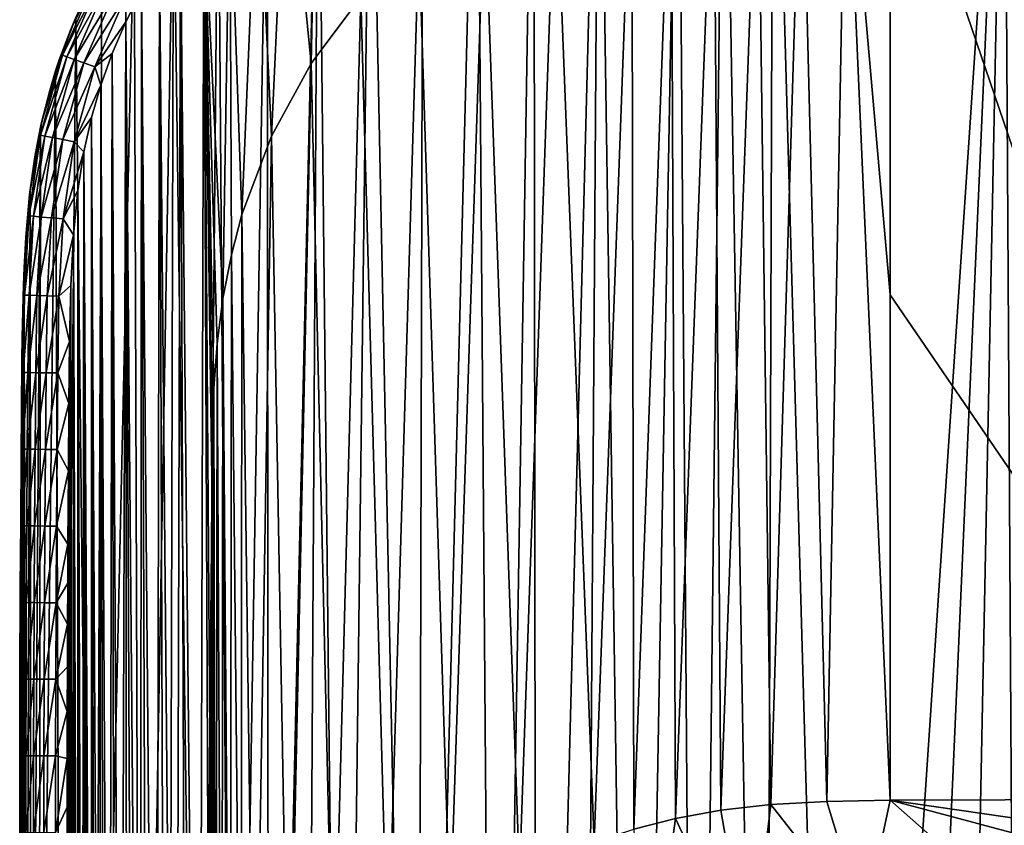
# Model space of a CAD drawing. Header units: metres. Extents: x -26 to 26, y -147 to 24.
# Tile 251 of 254: x -26 to -5, y -1 to 16. Entities that reach past the tile are written whole.
import ezdxf

# ---------------------------------------------------------------- set-up
doc = ezdxf.new("R2010")
doc.units = ezdxf.units.M
doc.layers.add('solid_12_411_052_XXX', color=7, linetype='CONTINUOUS')

msp = doc.modelspace()

# ---------------------------------------------------------------- linework, layer by layer
at = {"layer": 'solid_12_411_052_XXX'}
for points in [[(-8.311551, -26.951527, 3.65), (-9.757009, 24.287872, 3.65), (-4.878562, 24.32354, 3.65)], [(-7.144329, -26.960051, 3.65), (-8.311551, -26.951527, 3.65), (-4.878562, 24.32354, 3.65)], [(-5.899752, -26.96781, 3.65), (-7.144329, -26.960051, 3.65), (-4.878562, 24.32354, 3.65)], [(-4.570955, -26.974775, 3.65), (-5.899752, -26.96781, 3.65), (-4.878562, 24.32354, 3.65)], [(-4.570955, -26.974775, 3.65), (-4.878562, 24.32354, 3.65), (0, 24.335443, 3.65)], [(-14.748434, -26.553143, 3.65), (-14.804581, 23.890902, 3.65), (-13.433183, 24.117529, 3.65)], [(-13.781131, -26.7223, 3.65), (-14.748434, -26.553143, 3.65), (-13.433183, 24.117529, 3.65)], [(-12.670371, -26.842506, 3.65), (-13.781131, -26.7223, 3.65), (-13.433183, 24.117529, 3.65)], [(-12.670371, -26.842506, 3.65), (-13.433183, 24.117529, 3.65), (-11.758685, 24.246143, 3.65)], [(-11.381965, -26.910049, 3.65), (-12.670371, -26.842506, 3.65), (-11.758685, 24.246143, 3.65)], [(-11.381965, -26.910049, 3.65), (-11.758685, 24.246143, 3.65), (-10.795561, 24.275244, 3.65)], [(-9.925415, -26.936996, 3.65), (-11.381965, -26.910049, 3.65), (-10.795561, 24.275244, 3.65)], [(-9.925415, -26.936996, 3.65), (-10.795561, 24.275244, 3.65), (-9.757009, 24.287872, 3.65)], [(-8.311551, -26.951527, 3.65), (-9.925415, -26.936996, 3.65), (-9.757009, 24.287872, 3.65)], [(-15.62721, -26.336391, 3.65), (-16.009815, 23.571022, 3.65), (-14.804581, 23.890902, 3.65)], [(-14.748434, -26.553143, 3.65), (-15.62721, -26.336391, 3.65), (-14.804581, 23.890902, 3.65)], [(-17.269033, -25.743475, 3.65), (-17.146679, 23.146702, 3.65), (-16.009815, 23.571022, 3.65)], [(-15.62721, -26.336391, 3.65), (-17.269033, -25.743475, 3.65), (-16.009815, 23.571022, 3.65)], [(-17.269033, -25.743475, 3.65), (-18.258688, 22.602976, 3.65), (-17.146679, 23.146702, 3.65)], [(-18.851242, -24.906855, 3.65), (-19.357742, 21.927263, 3.65), (-18.258688, 22.602976, 3.65)], [(-17.269033, -25.743475, 3.65), (-18.851242, -24.906855, 3.65), (-18.258688, 22.602976, 3.65)], [(-20.404701, -23.790985, 3.65), (-20.439024, 21.112659, 3.65), (-19.357742, 21.927263, 3.65)], [(-19.633539, -24.384546, 3.65), (-20.404701, -23.790985, 3.65), (-19.357742, 21.927263, 3.65)], [(-18.851242, -24.906855, 3.65), (-19.633539, -24.384546, 3.65), (-19.357742, 21.927263, 3.65)], [(-21.151224, -23.133175, 3.65), (-21.469271, 20.174629, 3.65), (-20.439024, 21.112659, 3.65)], [(-20.404701, -23.790985, 3.65), (-21.151224, -23.133175, 3.65), (-20.439024, 21.112659, 3.65)], [(-19.509523, 14.847548, 8.65), (-19.390514, 20.669924, 8.65), (-20.025351, 20.152618, 8.65)], [(-19.509523, 14.847548, 8.65), (-18.461308, 16.253712, 8.65), (-19.390514, 20.669924, 8.65)], [(-9.806793, -0.784872, 129.623703), (-9.156959, 20.590307, 8.65), (-10.08018, 20.520563, 8.65)], [(-8.62383, -0.720399, 129.635071), (-9.156959, 20.590307, 8.65), (-9.806793, -0.784872, 129.623703)], [(-8.62383, -0.720399, 129.635071), (-8.220538, 20.623123, 8.65), (-9.156959, 20.590307, 8.65)], [(-7.286584, -0.698955, 129.63884), (-8.220538, 20.623123, 8.65), (-8.62383, -0.720399, 129.635071)], [(-7.286584, 9.967844, 69.144424), (-7.286579, 20.634644, 8.65), (-8.220538, 20.623123, 8.65)], [(-7.286584, 9.967844, 69.144424), (-8.220538, 20.623123, 8.65), (-7.286584, -0.698955, 129.63884)], [(-7.286584, 9.967844, 69.144424), (0.000015, -0.673572, 129.643326), (-7.286579, 20.634644, 8.65)], [(0.000015, -0.673572, 129.643326), (0.000015, 20.660814, 8.65), (-7.286579, 20.634644, 8.65)], [(-11.816837, -1.080602, 129.571548), (-11.005641, 20.398321, 8.65), (-11.908959, 20.219967, 8.65)], [(-10.862111, -0.906036, 129.602325), (-11.005641, 20.398321, 8.65), (-11.816837, -1.080602, 129.571548)], [(-10.862111, -0.906036, 129.602325), (-10.08018, 20.520563, 8.65), (-11.005641, 20.398321, 8.65)], [(-9.806793, -0.784872, 129.623703), (-10.08018, 20.520563, 8.65), (-10.862111, -0.906036, 129.602325)], [(-21.85857, -22.421238, 3.65), (-22.415087, 19.138008, 3.65), (-21.469271, 20.174629, 3.65)], [(-21.151224, -23.133175, 3.65), (-21.85857, -22.421238, 3.65), (-21.469271, 20.174629, 3.65)], [(-12.698026, -1.304863, 129.532013), (-11.908959, 20.219967, 8.65), (-12.739793, 19.997231, 8.65)], [(-11.816837, -1.080602, 129.571548), (-11.908959, 20.219967, 8.65), (-12.698026, -1.304863, 129.532013)], [(-20.34816, 13.311029, 8.65), (-20.025351, 20.152618, 8.65), (-20.638542, 19.589169, 8.65)], [(-20.34816, 13.311029, 8.65), (-19.509523, 14.847548, 8.65), (-20.025351, 20.152618, 8.65)], [(-13.532178, -1.580645, 129.483383), (-12.739793, 19.997231, 8.65), (-14.347273, 19.380148, 8.65)], [(-12.698026, -1.304863, 129.532013), (-12.739793, 19.997231, 8.65), (-13.532178, -1.580645, 129.483383)], [(-20.969254, 11.657794, 8.65), (-20.638542, 19.589169, 8.65), (-21.223242, 18.984114, 8.65)], [(-20.969254, 11.657794, 8.65), (-20.34816, 13.311029, 8.65), (-20.638542, 19.589169, 8.65)], [(-15.111617, -2.294259, 129.357559), (-14.347273, 19.380148, 8.65), (-15.84943, 18.544203, 8.65)], [(-13.532178, -1.580645, 129.483383), (-14.347273, 19.380148, 8.65), (-15.111617, -2.294259, 129.357559)], [(-23.11121, -20.881933, 3.65), (-23.240892, 18.045832, 3.65), (-22.415087, 19.138008, 3.65)], [(-22.516336, -21.665003, 3.65), (-23.11121, -20.881933, 3.65), (-22.415087, 19.138008, 3.65)], [(-21.85857, -22.421238, 3.65), (-22.516336, -21.665003, 3.65), (-22.415087, 19.138008, 3.65)], [(-21.369556, 9.884659, 8.65), (-21.223242, 18.984114, 8.65), (-21.770681, 18.34635, 8.65)], [(-21.369556, 9.884659, 8.65), (-21.19166, 10.808289, 8.65), (-21.223242, 18.984114, 8.65)], [(-21.19166, 10.808289, 8.65), (-20.969254, 11.657794, 8.65), (-21.223242, 18.984114, 8.65)], [(-16.571684, -3.22121, 129.194122), (-15.84943, 18.544203, 8.65), (-17.232626, 17.493704, 8.65)], [(-15.111617, -2.294259, 129.357559), (-15.84943, 18.544203, 8.65), (-16.571684, -3.22121, 129.194122)], [(-21.876024, -20.865044, 8.65), (-21.770681, 18.34635, 8.65), (-22.267822, 17.692759, 8.65)], [(-21.601269, -21.20232, 8.65), (-21.770681, 18.34635, 8.65), (-21.876024, -20.865044, 8.65)], [(-21.629984, -1.302863, 8.65), (-21.770681, 18.34635, 8.65), (-21.601269, -21.20232, 8.65)], [(-21.629984, -1.302863, 8.65), (-21.60421, 6.096146, 8.65), (-21.770681, 18.34635, 8.65)], [(-21.592871, 7.044391, 8.65), (-21.770681, 18.34635, 8.65), (-21.60421, 6.096146, 8.65)], [(-21.49155, 8.935958, 8.65), (-21.369556, 9.884659, 8.65), (-21.770681, 18.34635, 8.65)], [(-21.560629, 7.993751, 8.65), (-21.49155, 8.935958, 8.65), (-21.770681, 18.34635, 8.65)], [(-21.592871, 7.044391, 8.65), (-21.560629, 7.993751, 8.65), (-21.770681, 18.34635, 8.65)], [(-24.083891, -19.292845, 3.65), (-23.927036, 16.934908, 3.65), (-23.240892, 18.045832, 3.65)], [(-23.11121, -20.881933, 3.65), (-24.083891, -19.292845, 3.65), (-23.240892, 18.045832, 3.65)], [(-22.371046, -20.196165, 8.65), (-22.267822, 17.692759, 8.65), (-22.706081, 17.038433, 8.65)], [(-22.134172, -20.526283, 8.65), (-22.267822, 17.692759, 8.65), (-22.371046, -20.196165, 8.65)], [(-21.876024, -20.865044, 8.65), (-22.267822, 17.692759, 8.65), (-22.134172, -20.526283, 8.65)], [(-17.892395, -4.348652, 128.995331), (-17.232626, 17.493704, 8.65), (-18.461308, 16.253712, 8.65)], [(-16.571684, -3.22121, 129.194122), (-17.232626, 17.493704, 8.65), (-17.892395, -4.348652, 128.995331)], [(-24.083891, -19.292845, 3.65), (-24.476763, 15.818146, 3.65), (-23.927036, 16.934908, 3.65)], [(-22.779903, -19.568846, 8.65), (-22.706081, 17.038433, 8.65), (-23.089417, 16.38306, 8.65)], [(-22.585302, -19.876635, 8.65), (-22.706081, 17.038433, 8.65), (-22.779903, -19.568846, 8.65)], [(-22.371046, -20.196165, 8.65), (-22.706081, 17.038433, 8.65), (-22.585302, -19.876635, 8.65)], [(-24.757971, 15.019065, 7.894222), (-24.060162, 16.622908, 7.894222), (-24.590155, 15.545904, 7.65)], [(-23.973358, 16.577751, 8.13923), (-24.060162, 16.622908, 7.894222), (-24.757971, 15.019065, 7.894222)], [(-24.665728, 14.986449, 8.13923), (-23.973358, 16.577751, 8.13923), (-24.757971, 15.019065, 7.894222)], [(-23.82683, 16.50152, 8.357527), (-23.973358, 16.577751, 8.13923), (-24.665728, 14.986449, 8.13923)], [(-24.510012, 14.931392, 8.357527), (-23.82683, 16.50152, 8.357527), (-24.665728, 14.986449, 8.13923)], [(-24.060162, 16.622908, 7.894222), (-24.319706, 16.165306, 7.65), (-24.590155, 15.545904, 7.65)], [(-23.633011, 16.400686, 8.522429), (-23.82683, 16.50152, 8.357527), (-24.510012, 14.931392, 8.357527)], [(-24.304043, 14.858564, 8.522429), (-23.633011, 16.400686, 8.522429), (-24.510012, 14.931392, 8.357527)], [(-23.415609, 16.287584, 8.61997), (-23.633011, 16.400686, 8.522429), (-24.304043, 14.858564, 8.522429)], [(-24.073011, 14.776875, 8.61997), (-23.415609, 16.287584, 8.61997), (-24.304043, 14.858564, 8.522429)], [(-23.422997, 15.72227, 8.65), (-23.415609, 16.287584, 8.61997), (-24.073011, 14.776875, 8.61997)], [(-23.422997, 15.72227, 8.65), (-23.089417, 16.38306, 8.65), (-23.415609, 16.287584, 8.61997)], [(-23.115885, -18.984316, 8.65), (-23.089417, 16.38306, 8.65), (-23.422997, 15.72227, 8.65)], [(-22.954742, -19.273438, 8.65), (-23.089417, 16.38306, 8.65), (-23.115885, -18.984316, 8.65)], [(-22.779903, -19.568846, 8.65), (-23.089417, 16.38306, 8.65), (-22.954742, -19.273438, 8.65)], [(-19.037466, -5.6477, 128.766281), (-18.461308, 16.253712, 8.65), (-19.509523, 14.847548, 8.65)], [(-17.892395, -4.348652, 128.995331), (-18.461308, 16.253712, 8.65), (-19.037466, -5.6477, 128.766281)], [(-24.590155, 15.545904, 7.65), (-24.319706, 16.165306, 7.65), (-24.476763, 15.818146, 3.65)], [(-24.590155, 15.545904, 7.65), (-24.476763, 15.818146, 3.65), (-24.901772, 14.688045, 3.65)], [(-24.785063, -17.684021, 3.65), (-24.901772, 14.688045, 3.65), (-24.476763, 15.818146, 3.65)], [(-24.083891, -19.292845, 3.65), (-24.785063, -17.684021, 3.65), (-24.476763, 15.818146, 3.65)], [(-23.708036, 15.058648, 8.65), (-23.422997, 15.72227, 8.65), (-24.073011, 14.776875, 8.61997)], [(-23.532164, -18.132889, 8.65), (-23.422997, 15.72227, 8.65), (-23.708036, 15.058648, 8.65)], [(-23.402357, -18.41748, 8.65), (-23.422997, 15.72227, 8.65), (-23.532164, -18.132889, 8.65)], [(-23.263615, -18.701237, 8.65), (-23.422997, 15.72227, 8.65), (-23.402357, -18.41748, 8.65)], [(-23.115885, -18.984316, 8.65), (-23.422997, 15.72227, 8.65), (-23.263615, -18.701237, 8.65)], [(-24.824976, 14.919215, 7.65), (-24.590155, 15.545904, 7.65), (-24.901772, 14.688045, 3.65)], [(-24.757971, 15.019065, 7.894222), (-24.590155, 15.545904, 7.65), (-24.824976, 14.919215, 7.65)], [(-25.223488, 13.334219, 7.894222), (-24.757971, 15.019065, 7.894222), (-25.197456, 13.601306, 7.65)], [(-24.665728, 14.986449, 8.13923), (-24.757971, 15.019065, 7.894222), (-25.223488, 13.334219, 7.894222)], [(-25.127609, 13.314689, 8.13923), (-24.665728, 14.986449, 8.13923), (-25.223488, 13.334219, 7.894222)], [(-24.757971, 15.019065, 7.894222), (-25.027134, 14.274677, 7.65), (-25.197456, 13.601306, 7.65)], [(-24.510012, 14.931392, 8.357527), (-24.665728, 14.986449, 8.13923), (-25.127609, 13.314689, 8.13923)], [(-24.757971, 15.019065, 7.894222), (-24.824976, 14.919215, 7.65), (-25.027134, 14.274677, 7.65)], [(-23.947044, 14.39078, 8.65), (-23.708036, 15.058648, 8.65), (-24.073011, 14.776875, 8.61997)], [(-23.769854, -17.549068, 8.65), (-23.708036, 15.058648, 8.65), (-23.947044, 14.39078, 8.65)], [(-23.654732, -17.843279, 8.65), (-23.708036, 15.058648, 8.65), (-23.769854, -17.549068, 8.65)], [(-23.532164, -18.132889, 8.65), (-23.708036, 15.058648, 8.65), (-23.654732, -17.843279, 8.65)], [(-24.965757, 13.28172, 8.357527), (-24.510012, 14.931392, 8.357527), (-25.127609, 13.314689, 8.13923)], [(-25.027134, 14.274677, 7.65), (-24.824976, 14.919215, 7.65), (-24.901772, 14.688045, 3.65)], [(-24.304043, 14.858564, 8.522429), (-24.510012, 14.931392, 8.357527), (-24.965757, 13.28172, 8.357527)], [(-24.751671, 13.238111, 8.522429), (-24.304043, 14.858564, 8.522429), (-24.965757, 13.28172, 8.357527)], [(-24.073011, 14.776875, 8.61997), (-24.304043, 14.858564, 8.522429), (-24.751671, 13.238111, 8.522429)], [(-24.511536, 13.189198, 8.61997), (-24.073011, 14.776875, 8.61997), (-24.751671, 13.238111, 8.522429)], [(-23.947044, 14.39078, 8.65), (-24.073011, 14.776875, 8.61997), (-24.511536, 13.189198, 8.61997)], [(-19.979809, -7.084848, 128.512878), (-19.509523, 14.847548, 8.65), (-20.34816, 13.311029, 8.65)], [(-19.037466, -5.6477, 128.766281), (-19.509523, 14.847548, 8.65), (-19.979809, -7.084848, 128.512878)], [(-25.256615, -15.973536, 3.65), (-25.218943, 13.503429, 3.65), (-24.901772, 14.688045, 3.65)], [(-24.785063, -17.684021, 3.65), (-25.256615, -15.973536, 3.65), (-24.901772, 14.688045, 3.65)], [(-25.027134, 14.274677, 7.65), (-24.901772, 14.688045, 3.65), (-25.218943, 13.503429, 3.65)], [(-24.143694, 13.70827, 8.65), (-23.947044, 14.39078, 8.65), (-24.511536, 13.189198, 8.61997)], [(-23.975317, -16.950857, 8.65), (-23.947044, 14.39078, 8.65), (-24.143694, 13.70827, 8.65)], [(-23.876703, -17.251553, 8.65), (-23.947044, 14.39078, 8.65), (-23.975317, -16.950857, 8.65)], [(-23.769854, -17.549068, 8.65), (-23.947044, 14.39078, 8.65), (-23.876703, -17.251553, 8.65)], [(-25.197456, 13.601306, 7.65), (-25.027134, 14.274677, 7.65), (-25.218943, 13.503429, 3.65)], [(-25.338741, 12.878627, 7.65), (-25.197456, 13.601306, 7.65), (-25.218943, 13.503429, 3.65)], [(-25.223488, 13.334219, 7.894222), (-25.197456, 13.601306, 7.65), (-25.338741, 12.878627, 7.65)], [(-24.304865, 12.97934, 8.65), (-24.143694, 13.70827, 8.65), (-24.511536, 13.189198, 8.61997)], [(-24.147175, -16.343504, 8.65), (-24.143694, 13.70827, 8.65), (-24.304865, 12.97934, 8.65)], [(-24.065454, -16.648172, 8.65), (-24.143694, 13.70827, 8.65), (-24.147175, -16.343504, 8.65)], [(-23.975317, -16.950857, 8.65), (-24.143694, 13.70827, 8.65), (-24.065454, -16.648172, 8.65)], [(-25.467176, 11.629921, 7.894222), (-25.223488, 13.334219, 7.894222), (-25.451307, 12.079675, 7.65)], [(-25.127609, 13.314689, 8.13923), (-25.223488, 13.334219, 7.894222), (-25.467176, 11.629921, 7.894222)], [(-25.369734, 11.621136, 8.13923), (-25.127609, 13.314689, 8.13923), (-25.467176, 11.629921, 7.894222)], [(-25.223488, 13.334219, 7.894222), (-25.338741, 12.878627, 7.65), (-25.451307, 12.079675, 7.65)], [(-25.338741, 12.878627, 7.65), (-25.218943, 13.503429, 3.65), (-25.441782, 12.16235, 3.65)], [(-25.418842, -14.995312, 3.65), (-25.441782, 12.16235, 3.65), (-25.218943, 13.503429, 3.65)], [(-25.256615, -15.973536, 3.65), (-25.418842, -14.995312, 3.65), (-25.218943, 13.503429, 3.65)], [(-24.965757, 13.28172, 8.357527), (-25.127609, 13.314689, 8.13923), (-25.369734, 11.621136, 8.13923)], [(-20.70649, -8.642003, 128.238312), (-20.34816, 13.311029, 8.65), (-20.969254, 11.657794, 8.65)], [(-19.979809, -7.084848, 128.512878), (-20.34816, 13.311029, 8.65), (-20.70649, -8.642003, 128.238312)], [(-25.205242, 11.606304, 8.357527), (-24.965757, 13.28172, 8.357527), (-25.369734, 11.621136, 8.13923)], [(-24.751671, 13.238111, 8.522429), (-24.965757, 13.28172, 8.357527), (-25.205242, 11.606304, 8.357527)], [(-24.987663, 11.586685, 8.522429), (-24.751671, 13.238111, 8.522429), (-25.205242, 11.606304, 8.357527)], [(-24.511536, 13.189198, 8.61997), (-24.751671, 13.238111, 8.522429), (-24.987663, 11.586685, 8.522429)], [(-24.743608, 11.56468, 8.61997), (-24.511536, 13.189198, 8.61997), (-24.987663, 11.586685, 8.522429)], [(-24.304865, 12.97934, 8.65), (-24.511536, 13.189198, 8.61997), (-24.743608, 11.56468, 8.61997)], [(-24.433424, 12.165717, 8.65), (-24.304865, 12.97934, 8.65), (-24.743608, 11.56468, 8.61997)], [(-24.342802, -15.421193, 8.65), (-24.304865, 12.97934, 8.65), (-24.433424, 12.165717, 8.65)], [(-24.285425, -15.730236, 8.65), (-24.304865, 12.97934, 8.65), (-24.342802, -15.421193, 8.65)], [(-24.220406, -16.037617, 8.65), (-24.304865, 12.97934, 8.65), (-24.285425, -15.730236, 8.65)], [(-24.147175, -16.343504, 8.65), (-24.304865, 12.97934, 8.65), (-24.220406, -16.037617, 8.65)], [(-25.451307, 12.079675, 7.65), (-25.338741, 12.878627, 7.65), (-25.441782, 12.16235, 3.65)], [(-25.451307, 12.079675, 7.65), (-25.441782, 12.16235, 3.65), (-25.568733, 10.535963, 3.65)], [(-25.530901, -13.861007, 3.65), (-25.568733, 10.535963, 3.65), (-25.441782, 12.16235, 3.65)], [(-25.533369, 11.182136, 7.65), (-25.451307, 12.079675, 7.65), (-25.568733, 10.535963, 3.65)], [(-25.467176, 11.629921, 7.894222), (-25.451307, 12.079675, 7.65), (-25.533369, 11.182136, 7.65)], [(-25.418842, -14.995312, 3.65), (-25.530901, -13.861007, 3.65), (-25.441782, 12.16235, 3.65)], [(-24.52725, 11.229654, 8.65), (-24.433424, 12.165717, 8.65), (-24.743608, 11.56468, 8.61997)], [(-24.436239, -14.796191, 8.65), (-24.433424, 12.165717, 8.65), (-24.52725, 11.229654, 8.65)], [(-24.392832, -15.110084, 8.65), (-24.433424, 12.165717, 8.65), (-24.436239, -14.796191, 8.65)], [(-24.342802, -15.421193, 8.65), (-24.433424, 12.165717, 8.65), (-24.392832, -15.110084, 8.65)], [(-20.987593, -9.465328, 128.093155), (-20.969254, 11.657794, 8.65), (-21.19166, 10.808289, 8.65)], [(-20.70649, -8.642003, 128.238312), (-20.969254, 11.657794, 8.65), (-20.987593, -9.465328, 128.093155)], [(-25.467176, 11.629921, 7.894222), (-25.533369, 11.182136, 7.65), (-25.583317, 10.17816, 7.65)], [(-25.559532, 9.95883, 7.894222), (-25.467176, 11.629921, 7.894222), (-25.583317, 10.17816, 7.65)], [(-25.369734, 11.621136, 8.13923), (-25.467176, 11.629921, 7.894222), (-25.559532, 9.95883, 7.894222)], [(-25.461697, 9.956059, 8.13923), (-25.369734, 11.621136, 8.13923), (-25.559532, 9.95883, 7.894222)], [(-25.205242, 11.606304, 8.357527), (-25.369734, 11.621136, 8.13923), (-25.461697, 9.956059, 8.13923)], [(-25.296543, 9.951382, 8.357527), (-25.205242, 11.606304, 8.357527), (-25.461697, 9.956059, 8.13923)], [(-24.987663, 11.586685, 8.522429), (-25.205242, 11.606304, 8.357527), (-25.296543, 9.951382, 8.357527)], [(-25.078087, 9.945194, 8.522429), (-24.987663, 11.586685, 8.522429), (-25.296543, 9.951382, 8.357527)], [(-24.743608, 11.56468, 8.61997), (-24.987663, 11.586685, 8.522429), (-25.078087, 9.945194, 8.522429)], [(-24.833052, 9.938254, 8.61997), (-24.743608, 11.56468, 8.61997), (-25.078087, 9.945194, 8.522429)], [(-24.52725, 11.229654, 8.65), (-24.743608, 11.56468, 8.61997), (-24.833052, 9.938254, 8.61997)], [(-24.582853, 10.164179, 8.65), (-24.52725, 11.229654, 8.65), (-24.833052, 9.938254, 8.61997)], [(-24.530567, -13.832766, 8.65), (-24.52725, 11.229654, 8.65), (-24.582853, 10.164179, 8.65)], [(-24.504827, -14.157879, 8.65), (-24.52725, 11.229654, 8.65), (-24.530567, -13.832766, 8.65)], [(-24.47331, -14.479113, 8.65), (-24.52725, 11.229654, 8.65), (-24.504827, -14.157879, 8.65)], [(-24.436239, -14.796191, 8.65), (-24.52725, 11.229654, 8.65), (-24.47331, -14.479113, 8.65)], [(-25.583317, 10.17816, 7.65), (-25.533369, 11.182136, 7.65), (-25.568733, 10.535963, 3.65)], [(-21.215984, -10.334579, 127.93988), (-21.19166, 10.808289, 8.65), (-21.369556, 9.884659, 8.65)], [(-20.987593, -9.465328, 128.093155), (-21.19166, 10.808289, 8.65), (-21.215984, -10.334579, 127.93988)], [(-25.583317, 10.17816, 7.65), (-25.568733, 10.535963, 3.65), (-25.596973, 9.599133, 3.65)], [(-25.590448, -12.550871, 3.65), (-25.596973, 9.599133, 3.65), (-25.568733, 10.535963, 3.65)], [(-25.530901, -13.861007, 3.65), (-25.590448, -12.550871, 3.65), (-25.568733, 10.535963, 3.65)], [(-25.606171, 9.070016, 7.65), (-25.583317, 10.17816, 7.65), (-25.596973, 9.599133, 3.65)], [(-25.559532, 9.95883, 7.894222), (-25.583317, 10.17816, 7.65), (-25.606171, 9.070016, 7.65)], [(-24.607052, 8.976851, 8.65), (-24.582853, 10.164179, 8.65), (-24.833052, 9.938254, 8.61997)], [(-24.590542, -12.534222, 8.65), (-24.582853, 10.164179, 8.65), (-24.607052, 8.976851, 8.65)], [(-24.530567, -13.832766, 8.65), (-24.582853, 10.164179, 8.65), (-24.590542, -12.534222, 8.65)], [(-25.583693, 8.324471, 7.894222), (-25.559532, 9.95883, 7.894222), (-25.606171, 9.070016, 7.65)], [(-25.461697, 9.956059, 8.13923), (-25.559532, 9.95883, 7.894222), (-25.583693, 8.324471, 7.894222)], [(-25.485855, 8.323619, 8.13923), (-25.461697, 9.956059, 8.13923), (-25.583693, 8.324471, 7.894222)], [(-25.296543, 9.951382, 8.357527), (-25.461697, 9.956059, 8.13923), (-25.485855, 8.323619, 8.13923)], [(-25.320698, 8.322179, 8.357527), (-25.296543, 9.951382, 8.357527), (-25.485855, 8.323619, 8.13923)], [(-25.078087, 9.945194, 8.522429), (-25.296543, 9.951382, 8.357527), (-25.320698, 8.322179, 8.357527)], [(-25.10224, 8.320274, 8.522429), (-25.078087, 9.945194, 8.522429), (-25.320698, 8.322179, 8.357527)], [(-24.833052, 9.938254, 8.61997), (-25.078087, 9.945194, 8.522429), (-25.10224, 8.320274, 8.522429)], [(-24.857199, 8.318138, 8.61997), (-24.833052, 9.938254, 8.61997), (-25.10224, 8.320274, 8.522429)], [(-24.607052, 8.976851, 8.65), (-24.833052, 9.938254, 8.61997), (-24.857199, 8.318138, 8.61997)], [(-21.393509, -11.27508, 127.774048), (-21.369556, 9.884659, 8.65), (-21.49155, 8.935958, 8.65)], [(-21.215984, -10.334579, 127.93988), (-21.369556, 9.884659, 8.65), (-21.393509, -11.27508, 127.774048)], [(-7.286584, 9.967844, 69.144424), (-7.286584, -0.698955, 129.63884), (0.000015, -0.673572, 129.643326)], [(-25.596973, 9.599133, 3.65), (-25.612797, -11.082104, 3.65), (-25.611954, 8.588971, 3.65)], [(-25.590448, -12.550871, 3.65), (-25.612797, -11.082104, 3.65), (-25.596973, 9.599133, 3.65)], [(-25.606171, 9.070016, 7.65), (-25.596973, 9.599133, 3.65), (-25.611954, 8.588971, 3.65)], [(-25.618366, 7.863907, 7.65), (-25.606171, 9.070016, 7.65), (-25.611954, 8.588971, 3.65)], [(-25.583693, 8.324471, 7.894222), (-25.606171, 9.070016, 7.65), (-25.618366, 7.863907, 7.65)], [(-24.620016, 7.67364, 8.65), (-24.607052, 8.976851, 8.65), (-24.857199, 8.318138, 8.61997)], [(-24.620016, 7.67364, 8.65), (-24.61282, -11.072181, 8.65), (-24.607052, 8.976851, 8.65)], [(-24.590542, -12.534222, 8.65), (-24.607052, 8.976851, 8.65), (-24.61282, -11.072181, 8.65)], [(-21.51672, -12.314227, 127.590828), (-21.49155, 8.935958, 8.65), (-21.560629, 7.993751, 8.65)], [(-21.393509, -11.27508, 127.774048), (-21.49155, 8.935958, 8.65), (-21.51672, -12.314227, 127.590828)], [(-25.611954, 8.588971, 3.65), (-25.612797, -11.082104, 3.65), (-25.621628, 7.507185, 3.65)], [(-25.618366, 7.863907, 7.65), (-25.611954, 8.588971, 3.65), (-25.621628, 7.507185, 3.65)], [(-25.598015, 6.708412, 7.894222), (-25.583693, 8.324471, 7.894222), (-25.618366, 7.863907, 7.65)], [(-25.485855, 8.323619, 8.13923), (-25.583693, 8.324471, 7.894222), (-25.598015, 6.708412, 7.894222)], [(-25.500172, 6.707593, 8.13923), (-25.485855, 8.323619, 8.13923), (-25.598015, 6.708412, 7.894222)], [(-25.320698, 8.322179, 8.357527), (-25.485855, 8.323619, 8.13923), (-25.500172, 6.707593, 8.13923)], [(-25.335005, 6.706211, 8.357527), (-25.320698, 8.322179, 8.357527), (-25.500172, 6.707593, 8.13923)], [(-25.10224, 8.320274, 8.522429), (-25.320698, 8.322179, 8.357527), (-25.335005, 6.706211, 8.357527)], [(-25.116533, 6.704382, 8.522429), (-25.10224, 8.320274, 8.522429), (-25.335005, 6.706211, 8.357527)], [(-24.857199, 8.318138, 8.61997), (-25.10224, 8.320274, 8.522429), (-25.116533, 6.704382, 8.522429)], [(-24.871479, 6.702332, 8.61997), (-24.857199, 8.318138, 8.61997), (-25.116533, 6.704382, 8.522429)], [(-24.620016, 7.67364, 8.65), (-24.857199, 8.318138, 8.61997), (-24.871479, 6.702332, 8.61997)], [(-21.582357, -13.47976, 127.385315), (-21.560629, 7.993751, 8.65), (-21.592871, 7.044391, 8.65)], [(-21.51672, -12.314227, 127.590828), (-21.560629, 7.993751, 8.65), (-21.582357, -13.47976, 127.385315)], [(-25.629454, 6.5649, 7.65), (-25.618366, 7.863907, 7.65), (-25.621628, 7.507185, 3.65)], [(-25.598015, 6.708412, 7.894222), (-25.618366, 7.863907, 7.65), (-25.629454, 6.5649, 7.65)], [(-25.621628, 7.507185, 3.65), (-25.627169, -9.47669, 3.65), (-25.6311, 6.351185, 3.65)], [(-25.629454, 6.5649, 7.65), (-25.621628, 7.507185, 3.65), (-25.6311, 6.351185, 3.65)], [(-25.621628, 7.507185, 3.65), (-25.612797, -11.082104, 3.65), (-25.627169, -9.47669, 3.65)], [(-24.631741, 6.253913, 8.65), (-24.620016, 7.67364, 8.65), (-24.871479, 6.702332, 8.61997)], [(-24.626232, -9.572237, 8.65), (-24.620016, 7.67364, 8.65), (-24.631741, 6.253913, 8.65)], [(-24.626232, -9.572237, 8.65), (-24.61282, -11.072181, 8.65), (-24.620016, 7.67364, 8.65)], [(-21.582357, -13.47976, 127.385315), (-21.592871, 7.044391, 8.65), (-21.60421, 6.096146, 8.65)], [(-25.598015, 6.708412, 7.894222), (-25.629454, 6.5649, 7.65), (-25.639486, 5.165893, 7.65)], [(-25.609673, 5.090443, 7.894222), (-25.598015, 6.708412, 7.894222), (-25.639486, 5.165893, 7.65)], [(-25.500172, 6.707593, 8.13923), (-25.598015, 6.708412, 7.894222), (-25.609673, 5.090443, 7.894222)], [(-25.511831, 5.089849, 8.13923), (-25.500172, 6.707593, 8.13923), (-25.609673, 5.090443, 7.894222)], [(-25.335005, 6.706211, 8.357527), (-25.500172, 6.707593, 8.13923), (-25.511831, 5.089849, 8.13923)], [(-25.346666, 5.088848, 8.357527), (-25.335005, 6.706211, 8.357527), (-25.511831, 5.089849, 8.13923)], [(-25.116533, 6.704382, 8.522429), (-25.335005, 6.706211, 8.357527), (-25.346666, 5.088848, 8.357527)], [(-25.128197, 5.087523, 8.522429), (-25.116533, 6.704382, 8.522429), (-25.346666, 5.088848, 8.357527)], [(-24.871479, 6.702332, 8.61997), (-25.116533, 6.704382, 8.522429), (-25.128197, 5.087523, 8.522429)], [(-24.883146, 5.086037, 8.61997), (-24.871479, 6.702332, 8.61997), (-25.128197, 5.087523, 8.522429)], [(-24.631741, 6.253913, 8.65), (-24.871479, 6.702332, 8.61997), (-24.883146, 5.086037, 8.61997)], [(-25.639486, 5.165893, 7.65), (-25.629454, 6.5649, 7.65), (-25.6311, 6.351185, 3.65)], [(-25.6311, 6.351185, 3.65), (-25.638691, -7.948292, 3.65), (-25.639845, 5.113331, 3.65)], [(-25.639486, 5.165893, 7.65), (-25.6311, 6.351185, 3.65), (-25.639845, 5.113331, 3.65)], [(-25.6311, 6.351185, 3.65), (-25.627169, -9.47669, 3.65), (-25.638691, -7.948292, 3.65)], [(-24.64229, 4.705528, 8.65), (-24.631741, 6.253913, 8.65), (-24.883146, 5.086037, 8.61997)], [(-24.637209, -8.13971, 8.65), (-24.631741, 6.253913, 8.65), (-24.64229, 4.705528, 8.65)], [(-24.626232, -9.572237, 8.65), (-24.631741, 6.253913, 8.65), (-24.637209, -8.13971, 8.65)], [(-21.60421, -4.351471, 67.901367), (-21.60421, 6.096146, 8.65), (-21.629984, -1.302863, 8.65)], [(-21.582357, -13.47976, 127.385315), (-21.60421, 6.096146, 8.65), (-21.60421, -4.351471, 67.901367)], [(-25.648138, 3.655449, 7.65), (-25.639486, 5.165893, 7.65), (-25.647507, 3.78703, 3.65)], [(-25.609673, 5.090443, 7.894222), (-25.639486, 5.165893, 7.65), (-25.648138, 3.655449, 7.65)], [(-25.618732, 3.472795, 7.894222), (-25.609673, 5.090443, 7.894222), (-25.648138, 3.655449, 7.65)], [(-25.639486, 5.165893, 7.65), (-25.639845, 5.113331, 3.65), (-25.647507, 3.78703, 3.65)], [(-25.639845, 5.113331, 3.65), (-25.64719, -6.499043, 3.65), (-25.647507, 3.78703, 3.65)], [(-25.639845, 5.113331, 3.65), (-25.638691, -7.948292, 3.65), (-25.64719, -6.499043, 3.65)], [(-25.511831, 5.089849, 8.13923), (-25.609673, 5.090443, 7.894222), (-25.618732, 3.472795, 7.894222)], [(-25.520891, 3.472397, 8.13923), (-25.511831, 5.089849, 8.13923), (-25.618732, 3.472795, 7.894222)], [(-25.346666, 5.088848, 8.357527), (-25.511831, 5.089849, 8.13923), (-25.520891, 3.472397, 8.13923)], [(-25.355726, 3.471726, 8.357527), (-25.346666, 5.088848, 8.357527), (-25.520891, 3.472397, 8.13923)], [(-25.128197, 5.087523, 8.522429), (-25.346666, 5.088848, 8.357527), (-25.355726, 3.471726, 8.357527)], [(-25.137259, 3.470839, 8.522429), (-25.128197, 5.087523, 8.522429), (-25.355726, 3.471726, 8.357527)], [(-24.883146, 5.086037, 8.61997), (-25.128197, 5.087523, 8.522429), (-25.137259, 3.470839, 8.522429)], [(-24.892206, 3.469843, 8.61997), (-24.883146, 5.086037, 8.61997), (-25.137259, 3.470839, 8.522429)], [(-24.64229, 4.705528, 8.65), (-24.883146, 5.086037, 8.61997), (-24.892206, 3.469843, 8.61997)], [(-24.64694, 3.879591, 8.65), (-24.64229, 4.705528, 8.65), (-24.892206, 3.469843, 8.61997)], [(-24.645617, -6.776458, 8.65), (-24.64229, 4.705528, 8.65), (-24.64694, 3.879591, 8.65)], [(-24.637209, -8.13971, 8.65), (-24.64229, 4.705528, 8.65), (-24.645617, -6.776458, 8.65)], [(-25.647507, 3.78703, 3.65), (-25.65336, -5.120427, 3.65), (-25.653755, 2.364694, 3.65)], [(-25.648138, 3.655449, 7.65), (-25.647507, 3.78703, 3.65), (-25.653755, 2.364694, 3.65)], [(-25.647507, 3.78703, 3.65), (-25.64719, -6.499043, 3.65), (-25.65336, -5.120427, 3.65)], [(-24.65106, 3.016613, 8.65), (-24.64694, 3.879591, 8.65), (-24.892206, 3.469843, 8.61997)], [(-24.645617, -6.776458, 8.65), (-24.64694, 3.879591, 8.65), (-24.65106, 3.016613, 8.65)], [(-25.654936, 2.023283, 7.65), (-25.648138, 3.655449, 7.65), (-25.653755, 2.364694, 3.65)], [(-25.618732, 3.472795, 7.894222), (-25.648138, 3.655449, 7.65), (-25.654936, 2.023283, 7.65)], [(-25.625187, 1.855537, 7.894222), (-25.618732, 3.472795, 7.894222), (-25.654936, 2.023283, 7.65)], [(-25.520891, 3.472397, 8.13923), (-25.618732, 3.472795, 7.894222), (-25.625187, 1.855537, 7.894222)], [(-25.527346, 1.855298, 8.13923), (-25.520891, 3.472397, 8.13923), (-25.625187, 1.855537, 7.894222)], [(-25.355726, 3.471726, 8.357527), (-25.520891, 3.472397, 8.13923), (-25.527346, 1.855298, 8.13923)], [(-25.362181, 1.854895, 8.357527), (-25.355726, 3.471726, 8.357527), (-25.527346, 1.855298, 8.13923)], [(-25.137259, 3.470839, 8.522429), (-25.355726, 3.471726, 8.357527), (-25.362181, 1.854895, 8.357527)], [(-25.143711, 1.854362, 8.522429), (-25.137259, 3.470839, 8.522429), (-25.362181, 1.854895, 8.357527)], [(-24.892206, 3.469843, 8.61997), (-25.137259, 3.470839, 8.522429), (-25.143711, 1.854362, 8.522429)], [(-24.898657, 1.853764, 8.61997), (-24.892206, 3.469843, 8.61997), (-25.143711, 1.854362, 8.522429)], [(-24.65106, 3.016613, 8.65), (-24.892206, 3.469843, 8.61997), (-24.898657, 1.853764, 8.61997)], [(-24.654579, 2.114769, 8.65), (-24.65106, 3.016613, 8.65), (-24.898657, 1.853764, 8.61997)], [(-24.651867, -5.476908, 8.65), (-24.65106, 3.016613, 8.65), (-24.654579, 2.114769, 8.65)], [(-24.645617, -6.776458, 8.65), (-24.65106, 3.016613, 8.65), (-24.651867, -5.476908, 8.65)], [(-25.653755, 2.364694, 3.65), (-25.657431, -3.809889, 3.65), (-25.658205, 0.838457, 3.65)], [(-25.654936, 2.023283, 7.65), (-25.653755, 2.364694, 3.65), (-25.658205, 0.838457, 3.65)], [(-25.653755, 2.364694, 3.65), (-25.65336, -5.120427, 3.65), (-25.657431, -3.809889, 3.65)], [(-24.657377, 1.171913, 8.65), (-24.654579, 2.114769, 8.65), (-24.898657, 1.853764, 8.61997)], [(-24.656267, -4.237121, 8.65), (-24.654579, 2.114769, 8.65), (-24.657377, 1.171913, 8.65)], [(-24.651867, -5.476908, 8.65), (-24.654579, 2.114769, 8.65), (-24.656267, -4.237121, 8.65)], [(-25.657465, 1.157661, 7.65), (-25.654936, 2.023283, 7.65), (-25.658205, 0.838457, 3.65)], [(-25.625187, 1.855537, 7.894222), (-25.654936, 2.023283, 7.65), (-25.657465, 1.157661, 7.65)], [(-25.625187, 1.855537, 7.894222), (-25.657465, 1.157661, 7.65), (-25.659302, 0.258036, 7.65)], [(-25.629034, 0.238519, 7.894222), (-25.625187, 1.855537, 7.894222), (-25.659302, 0.258036, 7.65)], [(-25.527346, 1.855298, 8.13923), (-25.625187, 1.855537, 7.894222), (-25.629034, 0.238519, 7.894222)], [(-25.531191, 0.238416, 8.13923), (-25.527346, 1.855298, 8.13923), (-25.629034, 0.238519, 7.894222)], [(-25.362181, 1.854895, 8.357527), (-25.527346, 1.855298, 8.13923), (-25.531191, 0.238416, 8.13923)], [(-25.366024, 0.238242, 8.357527), (-25.362181, 1.854895, 8.357527), (-25.531191, 0.238416, 8.13923)], [(-25.143711, 1.854362, 8.522429), (-25.362181, 1.854895, 8.357527), (-25.366024, 0.238242, 8.357527)], [(-25.147551, 0.238012, 8.522429), (-25.143711, 1.854362, 8.522429), (-25.366024, 0.238242, 8.357527)], [(-24.898657, 1.853764, 8.61997), (-25.143711, 1.854362, 8.522429), (-25.147551, 0.238012, 8.522429)], [(-24.902496, 0.237754, 8.61997), (-24.898657, 1.853764, 8.61997), (-25.147551, 0.238012, 8.522429)], [(-24.657377, 1.171913, 8.65), (-24.898657, 1.853764, 8.61997), (-24.902496, 0.237754, 8.61997)], [(-25.659302, 0.258036, 7.65), (-25.657465, 1.157661, 7.65), (-25.658205, 0.838457, 3.65)], [(-24.659363, 0.186173, 8.65), (-24.657377, 1.171913, 8.65), (-24.902496, 0.237754, 8.61997)], [(-24.659006, -3.054063, 8.65), (-24.657377, 1.171913, 8.65), (-24.659363, 0.186173, 8.65)], [(-24.656267, -4.237121, 8.65), (-24.657377, 1.171913, 8.65), (-24.659006, -3.054063, 8.65)], [(-25.658205, 0.838457, 3.65), (-25.659788, -2.561278, 3.65), (-25.660402, -0.80014, 3.65)], [(-25.659302, 0.258036, 7.65), (-25.658205, 0.838457, 3.65), (-25.660402, -0.80014, 3.65)], [(-25.658205, 0.838457, 3.65), (-25.657431, -3.809889, 3.65), (-25.659788, -2.561278, 3.65)], [(-25.660353, -0.678471, 7.65), (-25.659302, 0.258036, 7.65), (-25.660402, -0.80014, 3.65)], [(-25.629034, 0.238519, 7.894222), (-25.659302, 0.258036, 7.65), (-25.660353, -0.678471, 7.65)], [(-25.630268, -1.378409, 7.894222), (-25.629034, 0.238519, 7.894222), (-25.660353, -0.678471, 7.65)], [(-25.531191, 0.238416, 8.13923), (-25.629034, 0.238519, 7.894222), (-25.630268, -1.378409, 7.894222)], [(-25.532423, -1.378385, 8.13923), (-25.531191, 0.238416, 8.13923), (-25.630268, -1.378409, 7.894222)], [(-25.366024, 0.238242, 8.357527), (-25.531191, 0.238416, 8.13923), (-25.532423, -1.378385, 8.13923)], [(-25.367254, -1.378345, 8.357527), (-25.366024, 0.238242, 8.357527), (-25.532423, -1.378385, 8.13923)], [(-25.147551, 0.238012, 8.522429), (-25.366024, 0.238242, 8.357527), (-25.367254, -1.378345, 8.357527)], [(-25.148779, -1.378291, 8.522429), (-25.147551, 0.238012, 8.522429), (-25.367254, -1.378345, 8.357527)], [(-24.902496, 0.237754, 8.61997), (-25.147551, 0.238012, 8.522429), (-25.148779, -1.378291, 8.522429)], [(-24.903721, -1.37823, 8.61997), (-24.902496, 0.237754, 8.61997), (-25.148779, -1.378291, 8.522429)], [(-24.659363, 0.186173, 8.65), (-24.902496, 0.237754, 8.61997), (-24.903721, -1.37823, 8.61997)], [(-24.660385, -0.845101, 8.65), (-24.659363, 0.186173, 8.65), (-24.903721, -1.37823, 8.61997)], [(-24.659006, -3.054063, 8.65), (-24.659363, 0.186173, 8.65), (-24.660385, -0.845101, 8.65)], [(-25.660515, -1.653216, 7.65), (-25.660353, -0.678471, 7.65), (-25.660402, -0.80014, 3.65)], [(-25.630268, -1.378409, 7.894222), (-25.660353, -0.678471, 7.65), (-25.660515, -1.653216, 7.65)], [(-25.660515, -1.653216, 7.65), (-25.660402, -0.80014, 3.65), (-25.659788, -2.561278, 3.65)], [(-9.806793, -0.784872, 129.623703), (-10.862111, -0.906036, 129.602325), (-10.25, -4.45829, 128.975998)], [(-9.806793, -0.784872, 129.623703), (-10.25, -4.45829, 128.975998), (-7.845029, -3.290306, 129.181931)], [(-8.62383, -0.720399, 129.635071), (-9.806793, -0.784872, 129.623703), (-7.845029, -3.290306, 129.181931)], [(-7.286584, -0.698955, 129.63884), (-8.62383, -0.720399, 129.635071), (-7.845029, -3.290306, 129.181931)], [(-7.286584, -0.698955, 129.63884), (-7.845029, -3.290306, 129.181931), (-5.30579, -2.441444, 129.331604)], [(0.000015, -0.673572, 129.643326), (-7.286584, -0.698955, 129.63884), (0, -1.753534, 129.452896)], [(-7.286584, -0.698955, 129.63884), (-5.30579, -2.441444, 129.331604), (-2.675766, -1.926248, 129.422455)], [(-7.286584, -0.698955, 129.63884), (-2.675766, -1.926248, 129.422455), (0, -1.753534, 129.452896)], [(-24.66033, -1.924218, 8.65), (-24.660385, -0.845101, 8.65), (-24.903721, -1.37823, 8.61997)], [(-24.660385, -0.845101, 8.65), (-24.66033, -1.924218, 8.65), (-24.659006, -3.054063, 8.65)], [(-10.862111, -0.906036, 129.602325), (-11.816837, -1.080602, 129.571548), (-10.25, -4.45829, 128.975998)], [(-11.816837, -1.080602, 129.571548), (-12.698026, -1.304863, 129.532013), (-12.479592, -5.925424, 128.7173)], [(-11.816837, -1.080602, 129.571548), (-12.479592, -5.925424, 128.7173), (-10.25, -4.45829, 128.975998)]]:
    msp.add_3dface(points, dxfattribs=at)

doc.saveas('drawing.dxf')
